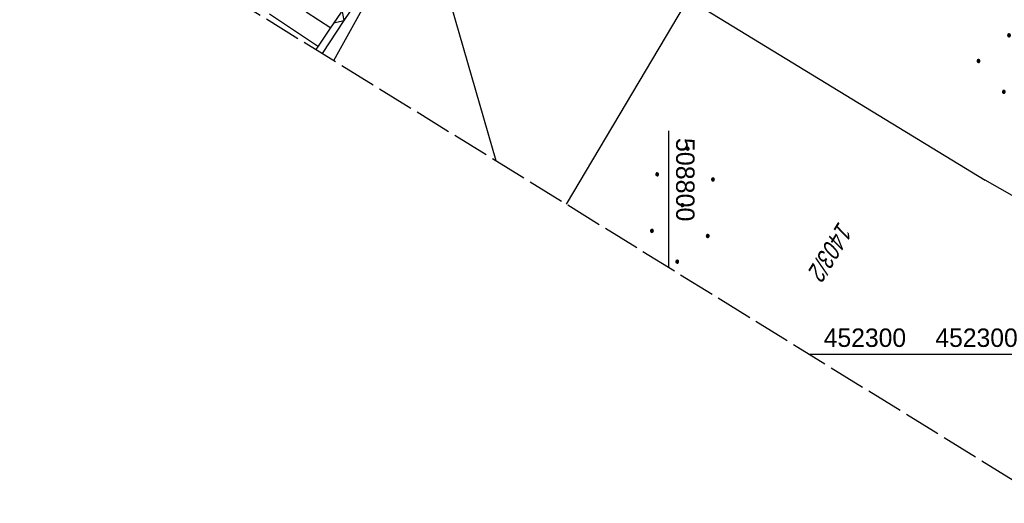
# Model space of a CAD drawing. Extents: x 508608 to 509338, y 452280 to 453218.
# Tile 2 of 31: x 508712 to 508845, y 452280 to 452345. Entities that reach past the tile are written whole.
import ezdxf

# ---------------------------------------------------------------- set-up
doc = ezdxf.new("R2010")
doc.units = 0
doc.header["$LTSCALE"] = 10
doc.header["$MEASUREMENT"] = 0
doc.linetypes.add('LT00', pattern=[0])
doc.linetypes.add('LT14', pattern=[0.6, 0.5, -0.1])
doc.layers.get('0').update_dxf_attribs({"linetype": 'LT00'})
for name, color, linetype in [('--EL_DFK_AB_L', 21, 'LT00'), ('DFK_AB_L', 21, 'LT00'), ('DFK_FLUR_NR', 250, 'LT00'), ('DFK_KATASTER', 250, 'LT00'), ('DFK_NUTZUNG', 250, 'LT00'), ('STROM_FREILTG', 80, 'STROMFREILEITUNG'), ('V119_BOESCH', 250, 'LT00'), ('V119_BOSCHUNG', 250, 'LT00'), ('V119_RASTER', 250, 'LT00'), ('V119_ZAUN', 40, 'LT00'), ('V120_BOESCH', 250, 'LT00'), ('V120_BOSCHUNG', 250, 'LT00'), ('V120_RASTER', 250, 'LT00'), ('V120_ZAUN', 40, 'LT00')]:
    doc.layers.add(name, color=color, linetype=linetype)
doc.layers.add('-BLATT_119-RAND', color=7, linetype='LT14', plot=False)
doc.styles.get("Standard").update_dxf_attribs({"font": 'ARIAL.TTF'})
doc.styles.add('Strom', font='txt-alt.shx')
doc.linetypes.add('STROMFREILEITUNG', pattern='A,12.7,-5.5,["xx",Strom,S=2.5,R=0,X=-2.6,Y=-0.85],-4.35', length=22.55)

# ---------------------------------------------------------------- blocks, each defined once
blk = doc.blocks.new('Ackerland7')
at = {"layer": 'DFK_NUTZUNG', "color": 0, "linetype": 'ByBlock'}
for p, q in [((-4, 3.93), (-4, 3.67)), ((-3.95, 3.63), (-3.95, 3.97)), ((-3.9, 3.99), (-3.9, 3.61)), ((-3.85, 3.6), (-3.85, 4)), ((-3.8, 3.99), (-3.8, 3.61)), ((-3.75, 3.63), (-3.75, 3.97)), ((-3.7, 3.93), (-3.7, 3.67)), ((-3.65, 3.8), (-3.65, 3.8)), ((3.7, 3.93), (3.7, 3.67)), ((3.75, 3.63), (3.75, 3.97)), ((3.8, 3.99), (3.8, 3.61)), ((3.85, 3.6), (3.85, 4)), ((3.9, 3.99), (3.9, 3.61)), ((3.95, 3.63), (3.95, 3.97)), ((4, 3.93), (4, 3.67)), ((4.05, 3.8), (4.05, 3.8)), ((-7.85, 0.13), (-7.85, -0.13)), ((-7.8, -0.17), (-7.8, 0.17)), ((-7.75, 0.19), (-7.75, -0.19)), ((-7.7, -0.2), (-7.7, 0.2)), ((-7.65, 0.19), (-7.65, -0.19)), ((-7.6, -0.17), (-7.6, 0.17)), ((-7.55, 0.13), (-7.55, -0.13)), ((-7.5, 0), (-7.5, 0)), ((-0.15, 0.13), (-0.15, -0.13)), ((-0.1, -0.17), (-0.1, 0.17)), ((-0.05, 0.19), (-0.05, -0.19)), ((0, -0.2), (0, 0.2)), ((0.05, 0.19), (0.05, -0.19)), ((0.1, -0.17), (0.1, 0.17)), ((0.15, 0.13), (0.15, -0.13)), ((0.2, 0), (0.2, 0)), ((7.55, 0.13), (7.55, -0.13)), ((7.6, -0.17), (7.6, 0.17)), ((7.65, 0.19), (7.65, -0.19)), ((7.7, -0.2), (7.7, 0.2)), ((7.75, 0.19), (7.75, -0.19)), ((7.8, -0.17), (7.8, 0.17)), ((7.85, 0.13), (7.85, -0.13)), ((7.9, 0), (7.9, 0)), ((-4, -3.67), (-4, -3.93)), ((-3.95, -3.97), (-3.95, -3.63)), ((-3.9, -3.61), (-3.9, -3.99)), ((-3.85, -4), (-3.85, -3.6)), ((-3.8, -3.61), (-3.8, -3.99)), ((-3.75, -3.97), (-3.75, -3.63)), ((-3.7, -3.67), (-3.7, -3.93)), ((-3.65, -3.8), (-3.65, -3.8)), ((3.7, -3.67), (3.7, -3.93)), ((3.75, -3.97), (3.75, -3.63)), ((3.8, -3.61), (3.8, -3.99)), ((3.85, -4), (3.85, -3.6)), ((3.9, -3.61), (3.9, -3.99)), ((3.95, -3.97), (3.95, -3.63)), ((4, -3.67), (4, -3.93)), ((4.05, -3.8), (4.05, -3.8))]:
    blk.add_line(p, q, dxfattribs=at)
for points in [[(-3.65, 3.8), (-3.67, 3.89), (-3.73, 3.96), (-3.81, 3.99), (-3.89, 3.99), (-3.97, 3.96), (-4.03, 3.89), (-4.05, 3.8), (-4.03, 3.71), (-3.97, 3.64), (-3.89, 3.6), (-3.81, 3.6), (-3.73, 3.64), (-3.67, 3.71), (-3.65, 3.8)], [(4.05, 3.8), (4.03, 3.89), (3.97, 3.96), (3.89, 3.99), (3.81, 3.99), (3.73, 3.96), (3.67, 3.89), (3.65, 3.8), (3.67, 3.71), (3.73, 3.64), (3.81, 3.61), (3.89, 3.61), (3.97, 3.64), (4.03, 3.71), (4.05, 3.8)], [(-7.5, 0), (-7.52, 0.09), (-7.58, 0.16), (-7.66, 0.19), (-7.74, 0.19), (-7.82, 0.16), (-7.88, 0.09), (-7.9, 0)], [(0.2, 0), (0.18, 0.09), (0.12, 0.16), (0.04, 0.19), (-0.04, 0.19), (-0.12, 0.16), (-0.18, 0.09), (-0.2, 0)], [(-0.2, 0), (-0.18, -0.09), (-0.12, -0.16), (-0.04, -0.19), (0.04, -0.19), (0.12, -0.16), (0.18, -0.09), (0.2, 0)], [(7.9, 0), (7.88, 0.09), (7.82, 0.16), (7.74, 0.19), (7.66, 0.19), (7.58, 0.16), (7.52, 0.09), (7.5, 0)], [(7.5, 0), (7.52, -0.09), (7.58, -0.16), (7.66, -0.19), (7.74, -0.19), (7.82, -0.16), (7.88, -0.09), (7.9, 0)], [(-7.9, 0), (-7.88, -0.09), (-7.82, -0.16), (-7.74, -0.19), (-7.66, -0.19), (-7.58, -0.16), (-7.52, -0.09), (-7.5, 0)], [(-3.65, -3.8), (-3.67, -3.71), (-3.73, -3.64), (-3.81, -3.61), (-3.89, -3.61), (-3.97, -3.64), (-4.03, -3.71), (-4.05, -3.8), (-4.03, -3.89), (-3.97, -3.96), (-3.89, -3.99), (-3.81, -3.99), (-3.73, -3.96), (-3.67, -3.89), (-3.65, -3.8)], [(4.05, -3.8), (4.03, -3.71), (3.97, -3.64), (3.89, -3.61), (3.81, -3.61), (3.73, -3.64), (3.67, -3.71), (3.65, -3.8), (3.67, -3.89), (3.73, -3.96), (3.81, -3.99), (3.89, -3.99), (3.97, -3.96), (4.03, -3.89), (4.05, -3.8)]]:
    blk.add_lwpolyline(points, dxfattribs=at)
blk = doc.blocks.new('SYMB0024')
at = {"color": 0, "linetype": 'ByBlock'}
for p, q in [((-0.5, 0.5), (0, 0)), ((0, 0), (0.5, 0.5))]:
    blk.add_line(p, q, dxfattribs=at)

msp = doc.modelspace()

# ---------------------------------------------------------------- linework, layer by layer
at = {"layer": '--EL_DFK_AB_L'}
msp.add_line((508754.62, 452339.84), (508760.99, 452351.38), dxfattribs=at)
at = {"layer": '-BLATT_119-RAND'}
msp.add_lwpolyline([(509093.92, 453217.53), (508607.66, 452430.65), (508851.81, 452279.78), (509338.07, 453066.66), (509093.92, 453217.53)], dxfattribs=at)
at = {"layer": 'DFK_AB_L'}
msp.add_line((508754.62, 452339.84), (508760.99, 452351.38), dxfattribs=at)
at = {"layer": 'DFK_KATASTER'}
for p, q in [((508754.62, 452339.84), (508760.99, 452351.38)), ((508786.16, 452320.35), (508802.27, 452347.57)), ((508786.16, 452320.35), (508802.27, 452347.57)), ((508803.29, 452347.83), (508842.88, 452323.62)), ((508803.29, 452347.83), (508842.88, 452323.62)), ((508862.99, 452312.12), (508842.88, 452323.62))]:
    msp.add_line(p, q, dxfattribs=at)
at = {"layer": 'STROM_FREILTG', "ltscale": 0.05, "flags": 128}
msp.add_lwpolyline([(508776.62, 452326.25), (508725.88, 452501.8), (508702.09, 452583.45)], dxfattribs=at)
at = {"layer": 'V119_BOESCH'}
msp.add_lwpolyline([(508752.2, 452341.33), (508752.52, 452341.8), (508754.07, 452344.11), (508755.63, 452346.41)], dxfattribs=at)
at = {"layer": 'V119_BOSCHUNG'}
for p, q in [((508745.88, 452346.21), (508752.5, 452341.78)), ((508750.86, 452346.48), (508754.18, 452344.27))]:
    msp.add_line(p, q, dxfattribs=at)
at = {"layer": 'V119_RASTER'}
for p, q in [((508800, 452311.8), (508800, 452330.3)), ((508819.09, 452300), (508837.59, 452300))]:
    msp.add_line(p, q, dxfattribs=at)
at = {"layer": 'V119_ZAUN'}
for p, q in [((508756.01, 452345.27), (508764.3, 452357.77)), ((508753.05, 452340.81), (508756.01, 452345.27))]:
    msp.add_line(p, q, dxfattribs=at)
at = {"layer": 'V120_BOESCH'}
msp.add_lwpolyline([(508752.2, 452341.33), (508752.52, 452341.8), (508754.07, 452344.11), (508755.63, 452346.41)], dxfattribs=at)
at = {"layer": 'V120_BOSCHUNG'}
for p, q in [((508745.88, 452346.21), (508752.5, 452341.78)), ((508750.86, 452346.48), (508754.18, 452344.27))]:
    msp.add_line(p, q, dxfattribs=at)
at = {"layer": 'V120_RASTER'}
msp.add_line((508835.22, 452300), (508853.72, 452300), dxfattribs=at)
at = {"layer": 'V120_ZAUN'}
for p, q in [((508756.01, 452345.27), (508764.3, 452357.77)), ((508753.05, 452340.81), (508756.01, 452345.27))]:
    msp.add_line(p, q, dxfattribs=at)

# ---------------------------------------------------------------- block references
at = {"layer": 'DFK_NUTZUNG'}
for p, rotation in [((508846.14, 452343.28), 264.7376999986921), ((508801.86, 452320.23), 264.7376999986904)]:
    msp.add_blockref('Ackerland7', p, dxfattribs=dict(at, rotation=rotation))
at = {"layer": 'V119_ZAUN', "xscale": 2.1, "yscale": 2.1, "zscale": 2.1, "rotation": 56.45308000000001}
msp.add_blockref('SYMB0024', (508756.01, 452345.27), dxfattribs=at)
at = {"layer": 'V120_ZAUN', "xscale": 2.1, "yscale": 2.1, "zscale": 2.1, "rotation": 56.45346000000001}
msp.add_blockref('SYMB0024', (508756.01, 452345.27), dxfattribs=at)

# ---------------------------------------------------------------- texts
at = {"layer": 'DFK_FLUR_NR', "oblique": 13.754, "width": 0.75}
msp.add_text('1403/2', height=2.5, rotation=238.2858, dxfattribs=at).set_placement((508823.06, 452318.12))
at = {"layer": 'V119_RASTER'}
for s, rotation, width, p in [(' 508800', -90.0002, 0.972, (508801, 452330.3)), (' 452300', -0.0002, 0.958, (508820.09, 452301))]:
    msp.add_text(s, height=2.5, rotation=rotation, dxfattribs=dict(at, width=width)).set_placement(p)
at = {"layer": 'V120_RASTER', "width": 0.958}
msp.add_text(' 452300', height=2.5, rotation=0.0003, dxfattribs=at).set_placement((508835.22, 452301))

doc.saveas('drawing.dxf')
